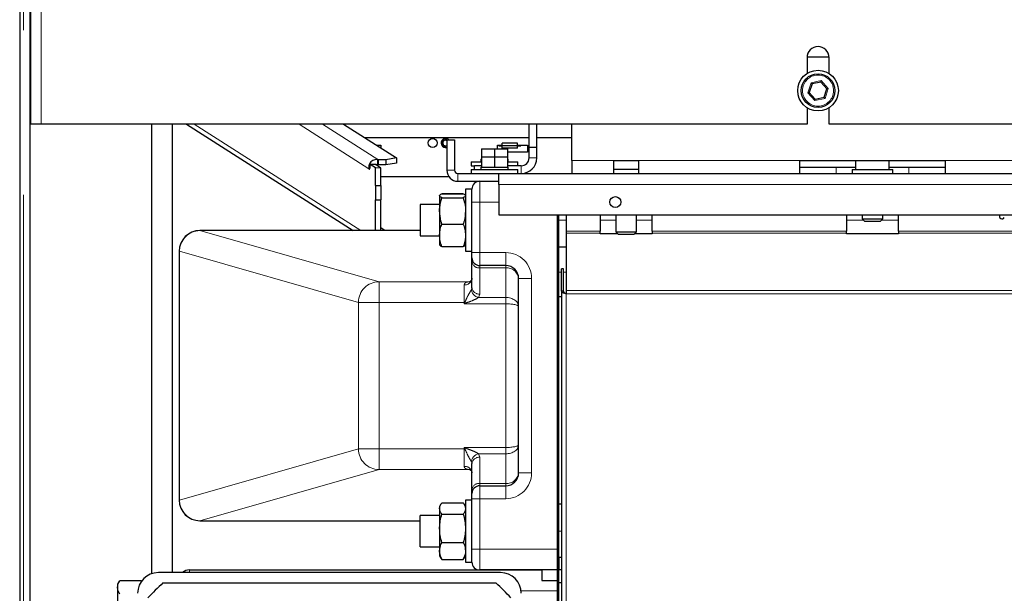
# Model space of a CAD drawing. Header units: millimetres. Extents: x 27 to 261, y 60 to 147.
# Tile 33 of 75: x 98.29 to 105.89, y 79.74 to 84.17. Entities that reach past the tile are written whole.
import ezdxf

# ---------------------------------------------------------------- set-up
doc = ezdxf.new("R2010")
doc.units = ezdxf.units.MM
doc.linetypes.add('PHANTOM', pattern=[12.7, 6.35, -1.27, 1.27, -1.27, 1.27, -1.27])

msp = doc.modelspace()

# ---------------------------------------------------------------- linework, layer by layer
at = {"color": 7, "linetype": 'Continuous', "lineweight": 25}
for p, q in [((98.2917, 90.4667), (98.2917, 63.7708)), ((98.3717, 64.1391), (98.3717, 90.3867)), ((98.3767, 83.3646), (98.3767, 90.2246)), ((104.3667, 83.8796), (104.3667, 83.7566)), ((104.3668, 83.8846), (104.5365, 83.8846)), ((104.5367, 83.7566), (104.5367, 83.8796)), ((104.4055, 83.6762), (104.3839, 83.6104)), ((104.4733, 83.6905), (104.4055, 83.6762)), ((104.5195, 83.6389), (104.4733, 83.6905)), ((104.3839, 83.6104), (104.4301, 83.5588)), ((104.4301, 83.5588), (104.4979, 83.573)), ((104.4979, 83.573), (104.5195, 83.6389)), ((104.3667, 83.4926), (104.3667, 83.3646)), ((104.5367, 83.3646), (104.5367, 83.4926)), ((98.4567, 83.3646), (98.3767, 83.3646)), ((104.3667, 83.3646), (98.4567, 83.3646)), ((99.3117, 79.8966), (99.3117, 83.3646)), ((99.4687, 83.3646), (99.4687, 79.9046)), ((99.4717, 79.9046), (99.4717, 83.3646)), ((99.5794, 83.3646), (100.8644, 82.5445)), ((100.791, 83.3646), (101.1984, 83.1046)), ((102.2217, 83.1846), (102.2217, 83.3646)), ((102.2817, 83.1846), (102.2817, 83.3646)), ((102.5517, 83.0846), (102.5517, 83.3646)), ((113.3667, 83.3646), (104.5367, 83.3646)), ((102.2217, 83.2606), (100.954, 83.2606)), ((101.0417, 83.2046), (101.0787, 83.2046)), ((101.0787, 83.2046), (101.0787, 83.181)), ((101.5877, 83.2446), (101.5877, 83.0096)), ((101.5877, 83.2446), (101.6477, 83.2446)), ((101.6477, 83.2446), (101.6477, 83.0096)), ((101.9787, 83.1746), (101.9787, 83.2046)), ((101.9787, 83.2046), (102.0137, 83.2046)), ((101.9887, 83.2046), (101.9887, 83.1996)), ((101.9887, 83.1996), (102.0137, 83.1996)), ((102.0137, 83.1996), (102.0137, 83.2196)), ((102.1337, 83.2196), (102.0137, 83.2196)), ((102.0137, 83.1796), (102.0137, 83.1996)), ((102.1337, 83.1996), (102.0137, 83.1996)), ((102.1337, 83.1996), (102.1337, 83.2196)), ((102.1337, 83.2046), (102.2087, 83.2046)), ((102.1337, 83.1796), (102.1337, 83.1996)), ((102.1337, 83.1996), (102.1587, 83.1996)), ((102.1587, 83.1996), (102.1587, 83.2046)), ((102.2087, 83.2046), (102.2087, 83.1506)), ((102.5517, 83.2606), (102.2817, 83.2606)), ((101.8557, 83.1746), (101.8557, 83.1146)), ((101.8557, 83.1746), (101.9557, 83.1746)), ((101.9557, 83.1746), (101.9557, 83.1146)), ((101.9557, 83.1746), (102.0557, 83.1746)), ((102.1337, 83.1796), (102.0137, 83.1796)), ((102.0557, 83.1746), (102.0557, 83.1146)), ((102.2087, 83.1506), (102.0557, 83.1506)), ((102.2817, 83.1846), (102.2217, 83.1846)), ((102.2217, 83.1046), (102.2217, 83.1846)), ((102.2817, 83.1046), (102.2817, 83.1846)), ((101.0359, 83.0552), (100.9965, 83.0545)), ((101.0371, 83.0286), (100.9965, 83.0545)), ((101.0765, 83.0294), (101.0359, 83.0552)), ((101.0559, 83.0521), (101.0559, 83.0919)), ((101.1173, 83.0916), (101.0602, 83.0904)), ((101.0602, 83.0507), (101.0602, 83.0904)), ((101.1173, 83.0518), (101.0602, 83.0507)), ((101.1984, 83.1046), (101.1173, 83.0916)), ((101.1173, 83.0916), (101.1173, 83.0518)), ((101.1984, 83.0649), (101.1173, 83.0518)), ((101.1984, 83.1046), (101.1984, 83.0649)), ((101.7757, 83.0746), (101.7757, 83.0446)), ((101.7757, 83.0746), (101.8557, 83.0746)), ((101.7757, 83.0446), (101.8017, 83.0446)), ((101.8557, 83.0446), (101.8017, 83.0446)), ((101.8017, 83.0146), (101.8017, 83.0446)), ((101.8507, 83.0946), (101.8507, 83.0746)), ((101.8507, 83.0946), (101.8557, 83.0946)), ((101.8557, 83.1146), (101.8557, 83.0346)), ((101.8557, 83.1146), (101.9557, 83.1146)), ((101.9557, 83.1146), (101.9557, 83.0346)), ((101.9557, 83.1146), (102.0557, 83.1146)), ((102.0557, 83.1146), (102.0557, 83.0346)), ((102.0557, 83.0946), (102.0607, 83.0946)), ((102.0557, 83.0746), (102.1357, 83.0746)), ((102.1617, 83.0446), (102.0557, 83.0446)), ((102.0607, 83.0746), (102.0607, 83.0946)), ((102.1357, 83.0446), (102.1357, 83.0746)), ((102.5517, 83.0846), (102.5517, 82.9846)), ((102.8767, 83.0846), (103.0667, 83.0846)), ((102.8767, 82.9846), (102.8767, 83.0846)), ((103.0667, 83.0846), (103.0667, 82.9846)), ((104.3117, 83.0846), (105.4317, 83.0846)), ((104.3117, 82.9846), (104.3117, 83.0846)), ((104.7417, 83.0846), (104.7417, 83.0146)), ((105.0017, 83.0146), (105.0017, 83.0846)), ((105.4317, 83.0846), (105.4317, 82.9846)), ((100.9929, 83.021), (100.9869, 83.0209)), ((101.0375, 82.8912), (101.0375, 83.028)), ((101.0775, 82.8912), (101.0775, 83.028)), ((101.6727, 82.9846), (101.9877, 82.9846)), ((101.7757, 83.0146), (101.7757, 82.9846)), ((101.7757, 83.0146), (102.1357, 83.0146)), ((101.8507, 83.0346), (101.8507, 83.0146)), ((101.8507, 83.0346), (101.8557, 83.0346)), ((101.8557, 83.0346), (101.878, 83.0346)), ((101.878, 83.0346), (101.9334, 83.0346)), ((101.9334, 83.0346), (101.9557, 83.0346)), ((101.9557, 83.0346), (101.978, 83.0346)), ((101.978, 83.0346), (102.0334, 83.0346)), ((101.9877, 82.9846), (124.9157, 82.9846)), ((101.9877, 82.8996), (101.9877, 82.9846)), ((102.0334, 83.0346), (102.0557, 83.0346)), ((102.0557, 83.0346), (102.0607, 83.0346)), ((102.0607, 83.0146), (102.0607, 83.0346)), ((102.1357, 82.9846), (102.1357, 83.0146)), ((103.0667, 83.0146), (102.8767, 83.0146)), ((104.3117, 83.0346), (104.5917, 83.0346)), ((104.5917, 83.0346), (104.7417, 83.0346)), ((104.7147, 83.0146), (104.7147, 82.9846)), ((104.7147, 83.0146), (105.0287, 83.0146)), ((105.0017, 83.0346), (105.1517, 83.0346)), ((105.0287, 82.9846), (105.0287, 83.0146)), ((105.1517, 83.0346), (105.4317, 83.0346)), ((101.0375, 82.8912), (101.0375, 82.7806)), ((101.0375, 82.8912), (101.0775, 82.8912)), ((101.0775, 82.9606), (101.6032, 82.9606)), ((101.0775, 82.8912), (101.0775, 82.7806)), ((101.6727, 82.9246), (101.9877, 82.9246)), ((101.9877, 82.8996), (101.9877, 82.6646)), ((101.5317, 82.8129), (101.5317, 82.6963)), ((101.7147, 82.8284), (101.5487, 82.8284)), ((101.5487, 82.8278), (101.7147, 82.8278)), ((101.7817, 82.8646), (101.7317, 82.8646)), ((101.7317, 82.8646), (101.7317, 82.8138)), ((101.7317, 82.8138), (101.7317, 82.3846)), ((101.7817, 82.7646), (101.7817, 82.8646)), ((101.0375, 82.7806), (101.0775, 82.7806)), ((101.0375, 82.5445), (101.0375, 82.7806)), ((101.0775, 82.5445), (101.0775, 82.7806)), ((101.5317, 82.7446), (101.3817, 82.7446)), ((101.3817, 82.7446), (101.3817, 82.7042)), ((101.5487, 82.7979), (101.7147, 82.7979)), ((101.7817, 82.3746), (101.7817, 82.7646)), ((101.3817, 82.7042), (101.3817, 82.5046)), ((101.5317, 82.6963), (101.5317, 82.5081)), ((101.9877, 82.6646), (124.6525, 82.6646)), ((102.4417, 79.9246), (102.4417, 82.6646)), ((102.4517, 79.9246), (102.4517, 82.6646)), ((102.5077, 82.6646), (102.5077, 82.5395)), ((102.7717, 82.6646), (102.7717, 82.5395)), ((102.8917, 82.6646), (102.8917, 82.5346)), ((103.0517, 82.5346), (103.0517, 82.6646)), ((103.1717, 82.5395), (103.1717, 82.6646)), ((104.6717, 82.6646), (104.6717, 82.5395)), ((104.7917, 82.6646), (104.7917, 82.6346)), ((104.9517, 82.6346), (104.9517, 82.6646)), ((105.0717, 82.5395), (105.0717, 82.6646)), ((101.5487, 82.5947), (101.7147, 82.5947)), ((104.7917, 82.6346), (104.8117, 82.6146)), ((104.7917, 82.6346), (104.9517, 82.6346)), ((104.9317, 82.6146), (104.8117, 82.6146)), ((104.9317, 82.6146), (104.9517, 82.6346)), ((101.3817, 82.5445), (99.6827, 82.5445)), ((99.6827, 82.5445), (99.6827, 82.5445)), ((101.1104, 82.5445), (101.0775, 82.5655)), ((101.5317, 82.5081), (101.5317, 82.4346)), ((102.5077, 82.5395), (102.5077, 82.5254)), ((102.5077, 82.5254), (102.5077, 82.0818)), ((102.7717, 82.5254), (102.7717, 82.5395)), ((102.7717, 82.5199), (102.7717, 82.5254)), ((102.9064, 82.5199), (102.7717, 82.5199)), ((102.8917, 82.5346), (102.9117, 82.5146)), ((102.8917, 82.5346), (103.0517, 82.5346)), ((103.0317, 82.5146), (102.9117, 82.5146)), ((103.0317, 82.5146), (103.0517, 82.5346)), ((103.1717, 82.5199), (103.037, 82.5199)), ((103.1717, 82.5395), (103.1717, 82.5254)), ((103.1717, 82.5254), (103.1717, 82.5199)), ((104.6717, 82.5254), (104.6717, 82.5395)), ((104.6717, 82.5199), (104.6717, 82.5254)), ((105.0717, 82.5199), (104.6717, 82.5199)), ((105.0717, 82.5395), (105.0717, 82.5254)), ((105.0717, 82.5254), (105.0717, 82.5199)), ((101.3817, 82.5046), (101.5317, 82.5046)), ((99.5227, 82.3845), (99.5227, 80.4647)), ((101.5487, 82.4214), (101.7147, 82.4214)), ((101.7317, 82.3846), (101.7817, 82.3846)), ((101.7817, 82.3346), (101.7817, 82.3746)), ((102.4517, 82.4185), (102.5077, 82.4185)), ((101.7817, 82.3053), (101.7817, 82.3346)), ((101.7817, 82.1034), (101.7817, 82.3053)), ((102.0417, 82.2746), (101.8417, 82.2746)), ((102.4877, 82.2481), (102.4717, 82.2481)), ((102.4717, 82.0763), (102.4717, 82.2481)), ((102.4877, 82.0763), (102.4877, 82.2481)), ((102.1417, 80.6746), (102.1417, 82.1746)), ((102.4877, 82.0763), (102.4717, 82.0763)), ((102.4717, 82.0763), (102.4717, 73.3168)), ((102.5077, 82.0818), (102.5077, 82.0563)), ((102.4517, 82.0346), (102.4717, 82.0346)), ((101.7817, 80.5439), (101.7817, 80.7458)), ((101.7817, 80.5146), (101.7817, 80.5439)), ((101.8417, 80.5746), (102.0417, 80.5746)), ((101.7817, 80.4646), (101.7317, 80.4646)), ((101.7317, 80.4646), (101.7317, 80.3809)), ((101.7817, 80.4746), (101.7817, 80.5146)), ((101.7817, 80.0846), (101.7817, 80.4746)), ((101.5418, 80.4321), (101.5317, 80.4146)), ((101.5317, 80.4146), (101.5317, 80.3989)), ((101.5317, 80.3989), (101.5317, 80.2461)), ((101.5487, 80.4426), (101.7147, 80.4426)), ((101.7317, 80.4146), (101.7216, 80.4322)), ((101.7317, 80.3809), (101.7317, 79.9846)), ((102.4517, 80.4346), (102.4717, 80.4346)), ((99.6827, 80.3047), (99.6827, 80.3048)), ((99.6827, 80.3047), (101.3817, 80.3047)), ((101.5317, 80.3446), (101.3817, 80.3446)), ((101.3817, 80.2018), (101.3817, 80.3446)), ((101.5487, 80.3551), (101.7147, 80.3551)), ((101.5317, 80.2461), (101.5317, 80.0719)), ((101.3817, 80.1046), (101.3817, 80.2018)), ((101.3817, 80.1046), (101.5317, 80.1046)), ((101.5487, 80.1372), (101.7147, 80.1372)), ((101.7817, 79.9846), (101.7817, 80.0846)), ((101.5317, 80.0719), (101.5317, 80.0346)), ((101.5317, 80.0346), (101.5418, 80.0171)), ((101.5424, 80.0174), (101.5487, 80.0066)), ((101.5487, 80.0066), (101.7147, 80.0066)), ((101.7147, 80.0066), (101.7209, 80.0174)), ((101.7216, 80.0171), (101.7317, 80.0346)), ((102.4517, 80.0246), (102.4717, 80.0246)), ((102.4517, 80.0246), (102.4517, 79.9246)), ((99.6017, 79.9246), (102.3217, 79.9246)), ((101.7317, 79.9846), (101.7817, 79.9846)), ((102.4417, 79.9246), (101.8417, 79.9246)), ((102.3217, 79.9246), (102.3217, 79.8446)), ((102.4417, 79.9246), (102.4517, 79.9246)), ((102.4417, 76.9246), (102.4417, 79.9246)), ((102.4717, 79.9246), (102.4517, 79.9246)), ((102.4517, 79.8246), (102.4517, 79.9246)), ((102.4517, 76.9246), (102.4517, 79.9246)), ((102.0017, 79.9046), (99.3617, 79.9046)), ((99.0619, 79.8409), (99.0467, 79.8146)), ((99.0467, 79.8146), (99.0467, 79.7915)), ((99.0467, 79.7915), (99.0467, 79.6294)), ((99.0637, 79.8439), (99.2297, 79.8439)), ((99.2326, 79.8391), (99.2315, 79.8409)), ((99.3972, 79.8246), (101.9662, 79.8246)), ((102.3217, 79.8446), (102.4417, 79.8446)), ((102.4717, 79.8246), (102.4517, 79.8246))]:
    msp.add_line(p, q, dxfattribs=at)
at = {"color": 8, "linetype": 'PHANTOM', "lineweight": 18}
for p, q in [((98.3217, 63.7708), (98.3217, 90.3867)), ((98.4567, 83.3646), (98.4567, 90.2046)), ((104.3726, 83.608), (104.3977, 83.6848)), ((104.3977, 83.6848), (104.4768, 83.7014)), ((104.4768, 83.7014), (104.5308, 83.6412)), ((104.4265, 83.5478), (104.3726, 83.608)), ((104.5308, 83.6412), (104.5056, 83.5644)), ((104.5056, 83.5644), (104.4265, 83.5478)), ((100.9235, 82.5445), (99.6384, 83.3646)), ((100.4484, 83.3646), (100.9869, 83.0209)), ((100.6284, 83.3646), (101.0559, 83.0919)), ((102.1617, 82.9846), (102.1617, 83.0446)), ((102.2817, 83.1046), (102.2217, 83.1046)), ((102.5517, 83.0846), (102.8767, 83.0846)), ((103.0667, 83.0846), (104.3117, 83.0846)), ((105.4317, 83.0846), (107.1717, 83.0846)), ((101.0371, 83.0286), (101.0765, 83.0294)), ((101.0371, 83.0286), (101.0371, 82.5445)), ((101.0375, 83.028), (101.0775, 83.028)), ((101.6477, 83.0096), (101.5877, 83.0096)), ((101.6727, 82.9846), (101.6727, 82.9246)), ((104.5917, 83.0346), (104.5917, 82.9846)), ((105.1517, 83.0346), (105.1517, 82.9846)), ((101.8417, 82.9246), (101.8417, 82.7646)), ((101.9877, 82.8996), (124.862, 82.8996)), ((101.8417, 82.7646), (101.7817, 82.7646)), ((101.9877, 82.7646), (101.8417, 82.7646)), ((101.8417, 82.7646), (101.8417, 82.3746)), ((102.4517, 82.6246), (102.5077, 82.6246)), ((102.7717, 82.6246), (102.8917, 82.6246)), ((103.0517, 82.6246), (103.1717, 82.6246)), ((104.6717, 82.6246), (104.8017, 82.6246)), ((104.9417, 82.6246), (105.0717, 82.6246)), ((99.6827, 82.5445), (101.0645, 82.1497)), ((101.3817, 82.5445), (99.6827, 82.5445)), ((99.6827, 82.5445), (99.6827, 82.5445)), ((102.5077, 82.5395), (102.7717, 82.5395)), ((102.7717, 82.5254), (102.5077, 82.5254)), ((103.1717, 82.5395), (104.6717, 82.5395)), ((104.6717, 82.5254), (103.1717, 82.5254)), ((105.0717, 82.5395), (110.3917, 82.5395)), ((110.3917, 82.5254), (105.0717, 82.5254)), ((99.5227, 82.3845), (99.5238, 82.3845)), ((100.9055, 81.9898), (99.5238, 82.3845)), ((99.5238, 82.3845), (99.5238, 80.4647)), ((101.8417, 82.3746), (101.7817, 82.3746)), ((101.8417, 82.3746), (102.0417, 82.3746)), ((101.8417, 82.3746), (101.8417, 82.2746)), ((102.0417, 82.2746), (102.0417, 82.3746)), ((101.8417, 82.2746), (101.8417, 82.2563)), ((102.0417, 82.2563), (101.8417, 82.2563)), ((101.8417, 82.2563), (101.8417, 82.0544)), ((102.0417, 82.2746), (102.0417, 82.2563)), ((102.0417, 82.0279), (102.0417, 82.2563)), ((102.4517, 82.2246), (102.4717, 82.2246)), ((102.4877, 82.2246), (102.5077, 82.2246)), ((101.0645, 82.1497), (101.0645, 81.9898)), ((101.0645, 82.1497), (101.7638, 82.1497)), ((102.1417, 82.1746), (102.2417, 82.1746)), ((102.2417, 82.1746), (102.2417, 80.6746)), ((101.7217, 81.9898), (101.7217, 82.1251)), ((101.7771, 82.0884), (101.7817, 82.1034)), ((101.8417, 82.0544), (101.8326, 82.0279)), ((102.5077, 82.0818), (124.3327, 82.0818)), ((102.5077, 82.0563), (124.3241, 82.0563)), ((102.5077, 82.0563), (102.5077, 73.2405)), ((100.9055, 80.8595), (100.9055, 81.9898)), ((100.9055, 81.9898), (101.0645, 81.9898)), ((101.0645, 81.9898), (101.0645, 80.8595)), ((101.7217, 81.9898), (101.0645, 81.9898)), ((101.7217, 81.9898), (101.7271, 81.9898)), ((101.7217, 81.9789), (101.7217, 81.9898)), ((102.0417, 81.9789), (101.7217, 81.9789)), ((101.8326, 82.0279), (102.0417, 82.0279)), ((102.0417, 81.9789), (102.0417, 82.0279)), ((102.0417, 80.8704), (102.0417, 81.9789)), ((99.5238, 80.4647), (100.9055, 80.8595)), ((100.9055, 80.8595), (101.0645, 80.8595)), ((101.0645, 80.8595), (101.7217, 80.8595)), ((101.0645, 80.6996), (101.0645, 80.8595)), ((101.7217, 80.8704), (102.0417, 80.8704)), ((101.7217, 80.8595), (101.7217, 80.8704)), ((101.7217, 80.7242), (101.7217, 80.8595)), ((101.7271, 80.8595), (101.7217, 80.8595)), ((102.0417, 80.8213), (102.0417, 80.8704)), ((101.7817, 80.7458), (101.7771, 80.7609)), ((101.8326, 80.8213), (101.8417, 80.7948)), ((102.0417, 80.8213), (101.8326, 80.8213)), ((101.8417, 80.7948), (101.8417, 80.5929)), ((102.0417, 80.5929), (102.0417, 80.8213)), ((101.0645, 80.6996), (99.6827, 80.3048)), ((101.7638, 80.6996), (101.0645, 80.6996)), ((102.1417, 80.6746), (102.2417, 80.6746)), ((101.8417, 80.5929), (101.8417, 80.5746)), ((101.8417, 80.5929), (102.0417, 80.5929)), ((101.8417, 80.5746), (101.8417, 80.4746)), ((102.0417, 80.5929), (102.0417, 80.5746)), ((102.0417, 80.5746), (102.0417, 80.4746)), ((99.5227, 80.4647), (99.5238, 80.4647)), ((101.7817, 80.4746), (101.8417, 80.4746)), ((101.8417, 80.4746), (101.8417, 80.0846)), ((102.0417, 80.4746), (101.8417, 80.4746)), ((99.6827, 80.3048), (101.3817, 80.3048)), ((102.4517, 80.2246), (102.4717, 80.2246)), ((101.7817, 80.0846), (101.8417, 80.0846)), ((101.8417, 80.0846), (102.4417, 80.0846)), ((101.8417, 80.0846), (101.8417, 79.9246)), ((99.6017, 79.9246), (99.6017, 79.9046)), ((102.4417, 79.7646), (102.1604, 79.7646))]:
    msp.add_line(p, q, dxfattribs=at)
at = {"color": 7, "linetype": 'Continuous', "lineweight": 25, "flags": 128}
for points in [[(104.3977, 83.6848), (104.3992, 83.6831), (104.4007, 83.6815), (104.402, 83.68), (104.4032, 83.6787), (104.4042, 83.6777), (104.4049, 83.6769), (104.4053, 83.6764), (104.4055, 83.6762)], [(104.4733, 83.6905), (104.4733, 83.6907), (104.4735, 83.6913), (104.4739, 83.6923), (104.4743, 83.6937), (104.4749, 83.6953), (104.4755, 83.6972), (104.4761, 83.6993), (104.4768, 83.7014)], [(104.3726, 83.608), (104.3745, 83.6084), (104.3764, 83.6088), (104.3782, 83.6092), (104.3798, 83.6095), (104.3812, 83.6098), (104.3824, 83.6101), (104.3832, 83.6102), (104.3837, 83.6103), (104.3839, 83.6104)], [(104.4265, 83.5478), (104.4271, 83.5497), (104.4278, 83.5516), (104.4283, 83.5533), (104.4288, 83.5549), (104.4293, 83.5562), (104.4296, 83.5573), (104.4299, 83.5581), (104.4301, 83.5586), (104.4301, 83.5588)], [(101.5787, 83.2433), (101.5874, 83.2415), (101.5877, 83.2414)], [(100.9869, 83.0209), (100.9886, 83.0179), (100.9903, 83.0172), (100.992, 83.0188), (100.9935, 83.0226), (100.9947, 83.0284), (100.9957, 83.036), (100.9963, 83.0448), (100.9965, 83.0545)]]:
    msp.add_lwpolyline(points, dxfattribs=at)
at = {"color": 8, "linetype": 'PHANTOM', "lineweight": 18, "flags": 128}
for points in [[(101.7217, 81.9789), (101.7235, 81.9825), (101.7253, 81.9861), (101.7271, 81.9898)], [(101.7326, 81.9843), (101.7289, 81.9825), (101.7253, 81.9807), (101.7217, 81.9789)], [(101.7217, 80.8704), (101.7253, 80.8685), (101.7289, 80.8667), (101.7326, 80.8649)], [(101.7271, 80.8595), (101.7253, 80.8631), (101.7235, 80.8667), (101.7217, 80.8704)]]:
    msp.add_lwpolyline(points, dxfattribs=at)
at = {"color": 7, "linetype": 'Continuous', "lineweight": 25}
for centre, radius in [((104.4517, 83.6246), 0.157), ((104.4517, 83.6246), 0.13), ((101.4787, 83.2206), 0.035), ((102.8877, 82.7646), 0.042)]:
    msp.add_circle(centre, radius, dxfattribs=at)
at = {"color": 8, "linetype": 'PHANTOM', "lineweight": 18}
msp.add_circle((104.4517, 83.6246), 0.12, dxfattribs=at)
at = {"color": 7, "linetype": 'Continuous', "lineweight": 25}
for centre, radius, start, end in [((104.4517, 83.8796), 0.085, 0, 180), ((104.0412, 83.1561), 0.6184, 41.32654, 42.3964), ((102.2131, 94.6537), 11.2537, 281.82636, 281.88515), ((101.5787, 83.2206), 0.035, 43.29181, 284.9006), ((101.5787, 83.2206), 0.025, 68.8998, 291.1002), ((101.5787, 83.2206), 0.0226, 90, 293.42183), ((101.0536, 83.0774), 0.0147, 63.02287, 80.95283), ((101.0536, 83.0376), 0.0147, 63.06252, 80.97001), ((102.1617, 83.1046), 0.12, 270, 0), ((102.1617, 83.1046), 0.06, 270, 0), ((101.0367, 83.0279), 0.000795, 10.0039, 65.68557), ((101.0757, 83.0277), 0.00185, 9.97603, 65.81546), ((101.6727, 83.0096), 0.085, 180, 270), ((101.6727, 83.0096), 0.025, 180, 270), ((101.8417, 82.8646), 0.06, 90, 180), ((105.8717, 82.6546), 0.02, 150, 330), ((99.6827, 82.3845), 0.16, 90, 180), ((101.8417, 82.3346), 0.06, 180, 270), ((102.0417, 82.1746), 0.1, 0, 90), ((102.0417, 80.6746), 0.1, 270, 0), ((101.8417, 80.5146), 0.06, 90, 180), ((99.6827, 80.4647), 0.16, 180, 270), ((99.6017, 79.8446), 0.08, 90, 131.40962), ((101.8417, 79.9846), 0.06, 180, 270), ((99.3617, 79.7446), 0.16, 90, 180), ((102.0017, 79.7446), 0.16, 0, 90), ((100.6817, 78.4246), 1.9, 132.5369, 137.4631), ((100.6817, 78.4246), 1.9, 42.5369, 47.4631)]:
    msp.add_arc(centre, radius, start, end, dxfattribs=at)
at = {"color": 8, "linetype": 'PHANTOM', "lineweight": 18}
for centre, radius, start, end in [((99.6839, 82.3843), 0.1601, 90.41795, 179.92197), ((102.0417, 82.1746), 0.2, 0, 90), ((101.8367, 82.3114), 0.0554, 186.33369, 275.17009), ((102.05, 82.1644), 0.0922, 6.33306, 95.17164), ((101.0656, 81.9895), 0.1601, 90.41791, 179.92201), ((101.726, 82.1808), 0.056, 265.61943, 354.81587), ((101.8475, 82.0972), 0.0709, 187.13563, 257.89559), ((101.8367, 82.1095), 0.0553, 186.33388, 275.17126), ((102.3978, 82.655), 0.9446, 224.76544, 225.23141), ((101.0656, 80.8597), 0.1601, 180.07799, 269.58209), ((102.3474, 80.2446), 0.8734, 134.74959, 135.25355), ((101.8475, 80.7521), 0.0709, 102.10387, 172.86378), ((101.8367, 80.7397), 0.0553, 84.82874, 173.66612), ((101.726, 80.6684), 0.056, 5.18413, 94.38057), ((102.0417, 80.6746), 0.2, 270, 0), ((102.05, 80.6848), 0.0922, 264.82836, 353.66694), ((101.8367, 80.5378), 0.0554, 84.82991, 173.66631), ((99.6839, 80.4649), 0.1601, 180.0776, 269.58205)]:
    msp.add_arc(centre, radius, start, end, dxfattribs=at)
for centre, ratio, start_param, end_param in [((102.0417, 81.9582), 0.697443, 0, 1.570796), ((102.0417, 81.9582), 0.207262, 0, 1.570796), ((102.0417, 80.8911), 0.697443, 4.712389, 6.283185), ((102.0417, 80.8911), 0.207262, 4.712389, 6.283185)]:
    msp.add_ellipse(centre, major_axis=(0.1, 0), ratio=ratio, start_param=start_param, end_param=end_param, dxfattribs=at)
at = {"color": 7, "linetype": 'Continuous', "lineweight": 25}
for points, knots in [([(101.0559, 83.0919), (101.0527, 83.0922), (101.046, 83.093), (101.0314, 83.0912), (101.0158, 83.0852), (101.0014, 83.0743), (100.9911, 83.0598), (100.9858, 83.0443), (100.9849, 83.0301), (100.9863, 83.0239), (100.9869, 83.0209)], [0, 0, 0, 0, 0.10964, 0.230862, 0.362432, 0.500001, 0.637573, 0.769146, 0.890209, 1, 1, 1, 1]), ([(101.0559, 83.0521), (101.0542, 83.0525), (101.0511, 83.0533), (101.0451, 83.0533), (101.0406, 83.0524), (101.0386, 83.0516), (101.038, 83.0514)], [0, 0, 0, 0, 0.407491, 0.767325, 0.926785, 1, 1, 1, 1]), ([(101.5317, 82.8129), (101.5317, 82.8132), (101.5319, 82.8159), (101.5356, 82.8209), (101.5443, 82.8255), (101.5487, 82.8278)], [0, 0, 0, 0, 0.070082, 0.530773, 1, 1, 1, 1]), ([(101.5487, 82.7979), (101.5439, 82.8003), (101.5343, 82.8052), (101.5326, 82.8103), (101.5317, 82.8129)], [0, 0, 0, 0, 0.495448, 1, 1, 1, 1]), ([(101.7147, 82.8278), (101.7195, 82.8254), (101.729, 82.8205), (101.7308, 82.8154), (101.7317, 82.8129)], [0, 0, 0, 0, 0.49547, 1, 1, 1, 1]), ([(101.7317, 82.8129), (101.7317, 82.8125), (101.7315, 82.8098), (101.7278, 82.8048), (101.7191, 82.8002), (101.7147, 82.7979)], [0, 0, 0, 0, 0.070104, 0.530793, 1, 1, 1, 1]), ([(101.5317, 82.6963), (101.5319, 82.7047), (101.5327, 82.739), (101.5418, 82.7725), (101.5487, 82.7979)], [0, 0, 0, 0, 0.242395, 1, 1, 1, 1]), ([(101.7147, 82.7979), (101.7216, 82.7725), (101.7306, 82.739), (101.7315, 82.7047), (101.7317, 82.6963)], [0, 0, 0, 0, 0.757605, 1, 1, 1, 1]), ([(101.5487, 82.5947), (101.5464, 82.6022), (101.5364, 82.6352), (101.5338, 82.6696), (101.5317, 82.6963)], [0, 0, 0, 0, 0.224394, 1, 1, 1, 1]), ([(101.7317, 82.6963), (101.7296, 82.6696), (101.7269, 82.6352), (101.717, 82.6022), (101.7147, 82.5947)], [0, 0, 0, 0, 0.775606, 1, 1, 1, 1]), ([(101.5317, 82.5081), (101.5317, 82.5101), (101.5319, 82.5257), (101.5356, 82.555), (101.5443, 82.5814), (101.5487, 82.5947)], [0, 0, 0, 0, 0.070086, 0.530774, 1, 1, 1, 1]), ([(101.7147, 82.5947), (101.7195, 82.5807), (101.729, 82.5523), (101.7308, 82.5229), (101.7317, 82.5081)], [0, 0, 0, 0, 0.495454, 1, 1, 1, 1]), ([(101.5487, 82.4214), (101.5439, 82.4355), (101.5343, 82.4639), (101.5326, 82.4933), (101.5317, 82.5081)], [0, 0, 0, 0, 0.495461, 1, 1, 1, 1]), ([(101.7317, 82.5081), (101.7317, 82.506), (101.7315, 82.4905), (101.7278, 82.4612), (101.7191, 82.4348), (101.7147, 82.4214)], [0, 0, 0, 0, 0.0700978, 0.53078, 1, 1, 1, 1]), ([(101.5317, 82.4364), (101.5317, 82.436), (101.5319, 82.4334), (101.5356, 82.4283), (101.5443, 82.4237), (101.5487, 82.4214)], [0, 0, 0, 0, 0.070082, 0.530793, 1, 1, 1, 1]), ([(101.7147, 82.4214), (101.7195, 82.4239), (101.729, 82.4288), (101.7308, 82.4338), (101.7317, 82.4364)], [0, 0, 0, 0, 0.495449, 1, 1, 1, 1]), ([(101.7815, 82.1748), (101.7813, 82.1726), (101.7809, 82.1671), (101.7746, 82.1563), (101.7666, 82.1502), (101.7625, 82.1493), (101.7636, 82.1494), (101.7637, 82.1494)], [0, 0, 0, 0, 0.187543, 0.480311, 0.729671, 0.971463, 1, 1, 1, 1]), ([(102.4717, 82.0763), (102.4721, 82.0748), (102.473, 82.0718), (102.48, 82.0672), (102.4901, 82.0627), (102.5001, 82.059), (102.506, 82.0569), (102.5077, 82.0563)], [0, 0, 0, 0, 0.227744, 0.455597, 0.683399, 0.91123, 1, 1, 1, 1]), ([(102.4877, 82.0763), (102.4879, 82.0749), (102.4884, 82.0717), (102.4927, 82.0668), (102.4994, 82.0616), (102.5049, 82.0581), (102.5077, 82.0563)], [0, 0, 0, 0, 0.222202, 0.477041, 0.731944, 1, 1, 1, 1]), ([(101.7637, 80.6998), (101.7636, 80.6998), (101.7626, 80.7), (101.767, 80.6989), (101.7752, 80.6923), (101.7812, 80.6813), (101.7814, 80.676), (101.7815, 80.6737)], [0, 0, 0, 0, 0.033774, 0.272654, 0.535273, 0.805779, 1, 1, 1, 1]), ([(101.5317, 80.3989), (101.5317, 80.3999), (101.5319, 80.4078), (101.5356, 80.4226), (101.5443, 80.4359), (101.5487, 80.4426)], [0, 0, 0, 0, 0.070098, 0.530783, 1, 1, 1, 1]), ([(101.5487, 80.3551), (101.5439, 80.3622), (101.5343, 80.3766), (101.5326, 80.3914), (101.5317, 80.3989)], [0, 0, 0, 0, 0.495457, 1, 1, 1, 1]), ([(101.7147, 80.4426), (101.7195, 80.4355), (101.729, 80.4212), (101.7308, 80.4063), (101.7317, 80.3989)], [0, 0, 0, 0, 0.495455, 1, 1, 1, 1]), ([(101.7317, 80.3989), (101.7317, 80.3978), (101.7315, 80.39), (101.7278, 80.3752), (101.7191, 80.3619), (101.7147, 80.3551)], [0, 0, 0, 0, 0.070098, 0.530781, 1, 1, 1, 1]), ([(101.5317, 80.2461), (101.5317, 80.2487), (101.5319, 80.2683), (101.5356, 80.3052), (101.5443, 80.3384), (101.5487, 80.3551)], [0, 0, 0, 0, 0.070095, 0.530786, 1, 1, 1, 1]), ([(101.7147, 80.3551), (101.7195, 80.3374), (101.729, 80.3017), (101.7308, 80.2648), (101.7317, 80.2461)], [0, 0, 0, 0, 0.495455, 1, 1, 1, 1]), ([(101.5487, 80.1372), (101.5439, 80.1549), (101.5343, 80.1906), (101.5326, 80.2275), (101.5317, 80.2461)], [0, 0, 0, 0, 0.495455, 1, 1, 1, 1]), ([(101.7317, 80.2461), (101.7317, 80.2436), (101.7315, 80.224), (101.7278, 80.1871), (101.7191, 80.1539), (101.7147, 80.1372)], [0, 0, 0, 0, 0.070095, 0.530786, 1, 1, 1, 1]), ([(101.5317, 80.0719), (101.5338, 80.089), (101.5364, 80.1111), (101.5464, 80.1324), (101.5487, 80.1372)], [0, 0, 0, 0, 0.775608, 1, 1, 1, 1]), ([(101.7147, 80.1372), (101.717, 80.1324), (101.7269, 80.1111), (101.7296, 80.089), (101.7317, 80.0719)], [0, 0, 0, 0, 0.224392, 1, 1, 1, 1]), ([(101.5487, 80.0066), (101.5418, 80.0229), (101.5327, 80.0445), (101.5319, 80.0665), (101.5317, 80.0719)], [0, 0, 0, 0, 0.757608, 1, 1, 1, 1]), ([(101.7317, 80.0719), (101.7315, 80.0665), (101.7306, 80.0445), (101.7216, 80.0229), (101.7147, 80.0066)], [0, 0, 0, 0, 0.242392, 1, 1, 1, 1]), ([(99.0467, 79.7915), (99.0486, 79.8053), (99.051, 79.8218), (99.0602, 79.8378), (99.0617, 79.8404)], [0, 0, 0, 0, 0.832648, 1, 1, 1, 1]), ([(99.0637, 79.7391), (99.0568, 79.7522), (99.0477, 79.7695), (99.0469, 79.7872), (99.0467, 79.7915)], [0, 0, 0, 0, 0.757597, 1, 1, 1, 1])]:
    msp.add_open_spline(points, degree=3, knots=knots, dxfattribs=at)
at = {"color": 8, "linetype": 'PHANTOM', "lineweight": 18}
for points, knots in [([(101.7217, 82.1251), (101.7226, 82.1295), (101.7237, 82.1351), (101.7328, 82.144), (101.7455, 82.1485), (101.7596, 82.1494), (101.7638, 82.1497)], [0, 0, 0, 0, 0.2758609, 0.3533993, 0.8085279, 1, 1, 1, 1]), ([(101.7271, 81.9898), (101.7309, 81.9997), (101.7386, 82.0197), (101.7537, 82.0473), (101.7657, 82.0695), (101.7738, 82.0829), (101.7763, 82.087), (101.7771, 82.0884)], [0, 0, 0, 0, 0.282648, 0.566429, 0.834167, 0.945176, 1, 1, 1, 1]), ([(101.8326, 82.0279), (101.8271, 82.0245), (101.8136, 82.0161), (101.7789, 82.0013), (101.7505, 81.9909), (101.7326, 81.9843)], [0, 0, 0, 0, 0.198108, 0.491357, 1, 1, 1, 1]), ([(101.7771, 80.7609), (101.7754, 80.7637), (101.7725, 80.7685), (101.7628, 80.7849), (101.7464, 80.8146), (101.7343, 80.8429), (101.7271, 80.8595)], [0, 0, 0, 0, 0.109399, 0.183086, 0.518844, 1, 1, 1, 1]), ([(101.7326, 80.8649), (101.7475, 80.8594), (101.7751, 80.8492), (101.8105, 80.8349), (101.8265, 80.8251), (101.8326, 80.8213)], [0, 0, 0, 0, 0.423957, 0.781782, 1, 1, 1, 1]), ([(101.7638, 80.6996), (101.7596, 80.6998), (101.7455, 80.7007), (101.7294, 80.7064), (101.7221, 80.7169), (101.7218, 80.7229), (101.7217, 80.7242)], [0, 0, 0, 0, 0.188594, 0.647072, 0.921474, 1, 1, 1, 1])]:
    msp.add_open_spline(points, degree=3, knots=knots, dxfattribs=at)

doc.saveas('drawing.dxf')
